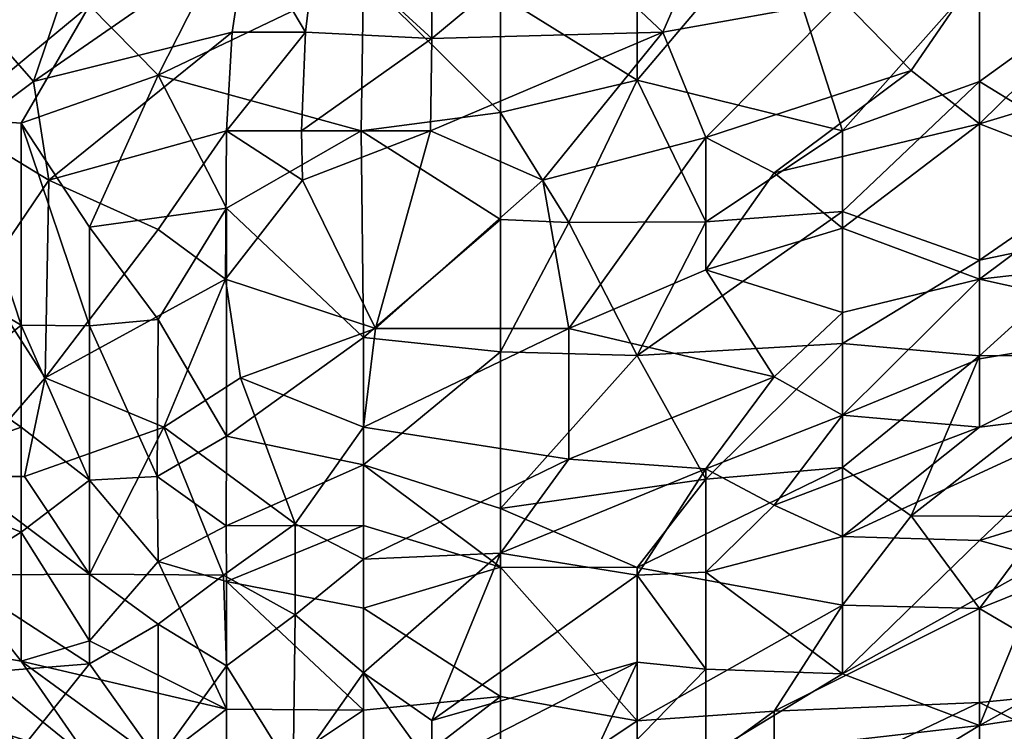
# Model space of a CAD drawing. Extents: x -0.3 to 0.3, y -0.266 to 0.266.
# Tile 91 of 256: x -0.288 to -0.264, y 0.128 to 0.145. Entities that reach past the tile are written whole.
import ezdxf

# ---------------------------------------------------------------- set-up
doc = ezdxf.new("R2010")
doc.units = 0

msp = doc.modelspace()

# ---------------------------------------------------------------- linework, layer by layer
for points in [[(-0.285634, 0.149339, 0.969663), (-0.287663, 0.143367, 0.97903), (-0.289757, 0.145756, 0.982153)], [(-0.286309, 0.145205, 1.152326), (-0.28826, 0.149339, 1.157009), (-0.28962, 0.142477, 1.14452)], [(-0.285634, 0.149339, 0.969663), (-0.282501, 0.14695, 0.964979), (-0.287663, 0.143367, 0.97903)], [(-0.273067, 0.14725, 1.160132), (-0.276378, 0.145458, 1.157009), (-0.273067, 0.143397, 1.153887)], [(-0.269757, 0.147314, 1.160132), (-0.273067, 0.14725, 1.160132), (-0.273067, 0.143397, 1.153887)], [(-0.268102, 0.142173, 1.151281), (-0.269757, 0.147314, 1.160132), (-0.273067, 0.143397, 1.153887)], [(-0.269757, 0.147314, 1.160132), (-0.268102, 0.142173, 1.151281), (-0.264791, 0.145906, 1.157009)], [(-0.264791, 0.142345, 0.949367), (-0.264791, 0.146041, 0.941561), (-0.259826, 0.147238, 0.935316)], [(-0.264791, 0.142345, 0.949367), (-0.259826, 0.147238, 0.935316), (-0.259826, 0.143843, 0.943122)], [(-0.282501, 0.14695, 0.964979), (-0.282866, 0.144562, 0.968102), (-0.287663, 0.143367, 0.97903)], [(-0.282501, 0.14695, 0.964979), (-0.281087, 0.144562, 0.964979), (-0.282866, 0.144562, 0.968102)], [(-0.280804, 0.14695, 0.961857), (-0.281087, 0.144562, 0.964979), (-0.282501, 0.14695, 0.964979)], [(-0.280804, 0.14695, 0.961857), (-0.278033, 0.144404, 0.960296), (-0.281087, 0.144562, 0.964979)], [(-0.27805, 0.14695, 0.957173), (-0.278033, 0.144404, 0.960296), (-0.280804, 0.14695, 0.961857)], [(-0.27805, 0.14695, 0.957173), (-0.274978, 0.14695, 0.95249), (-0.278033, 0.144404, 0.960296)], [(-0.278033, 0.144404, 0.960296), (-0.274978, 0.14695, 0.95249), (-0.27245, 0.144562, 0.95249)], [(-0.274978, 0.14695, 0.95249), (-0.271412, 0.14695, 0.947486), (-0.27245, 0.144562, 0.95249)], [(-0.271412, 0.14695, 0.947486), (-0.268102, 0.145345, 0.946245), (-0.27245, 0.144562, 0.95249)], [(-0.261481, 0.14695, 1.157668), (-0.264791, 0.145906, 1.157009), (-0.263136, 0.144562, 1.154217)], [(-0.284654, 0.14352, 1.150764), (-0.282999, 0.146781, 1.157009), (-0.286309, 0.145205, 1.152326)], [(-0.284654, 0.14352, 1.150764), (-0.279688, 0.145895, 1.157009), (-0.282999, 0.146781, 1.157009)], [(-0.264791, 0.146041, 0.941561), (-0.266446, 0.143632, 0.947806), (-0.268102, 0.145345, 0.946245)], [(-0.264791, 0.146041, 0.941561), (-0.264791, 0.142345, 0.949367), (-0.266446, 0.143632, 0.947806)], [(-0.287663, 0.143367, 0.97903), (-0.289259, 0.142173, 0.983714), (-0.289757, 0.145756, 0.982153)], [(-0.279688, 0.145895, 1.157009), (-0.284654, 0.14352, 1.150764), (-0.279746, 0.142173, 1.150764)], [(-0.276378, 0.142616, 1.152326), (-0.279688, 0.145895, 1.157009), (-0.279746, 0.142173, 1.150764)], [(-0.276378, 0.145458, 1.157009), (-0.279688, 0.145895, 1.157009), (-0.276378, 0.142616, 1.152326)], [(-0.268102, 0.142173, 1.151281), (-0.264791, 0.143367, 1.152646), (-0.264791, 0.145906, 1.157009)], [(-0.263136, 0.144562, 1.154217), (-0.264791, 0.145906, 1.157009), (-0.264791, 0.143367, 1.152646)], [(-0.276378, 0.145458, 1.157009), (-0.276378, 0.142616, 1.152326), (-0.273067, 0.143397, 1.153887)], [(-0.268102, 0.145345, 0.946245), (-0.271412, 0.142016, 0.955612), (-0.27245, 0.144562, 0.95249)], [(-0.268102, 0.145345, 0.946245), (-0.266446, 0.143632, 0.947806), (-0.271412, 0.142016, 0.955612)], [(-0.287964, 0.142356, 1.146081), (-0.286309, 0.145205, 1.152326), (-0.28962, 0.142477, 1.14452)], [(-0.284654, 0.14352, 1.150764), (-0.286309, 0.145205, 1.152326), (-0.287964, 0.142356, 1.146081)], [(-0.287663, 0.143367, 0.97903), (-0.282866, 0.144562, 0.968102), (-0.287297, 0.140979, 0.980592)], [(-0.282866, 0.144562, 0.968102), (-0.282999, 0.142173, 0.971094), (-0.287297, 0.140979, 0.980592)], [(-0.281087, 0.144562, 0.964979), (-0.282999, 0.142173, 0.971094), (-0.282866, 0.144562, 0.968102)], [(-0.281087, 0.144562, 0.964979), (-0.281185, 0.142173, 0.968102), (-0.282999, 0.142173, 0.971094)], [(-0.278033, 0.144404, 0.960296), (-0.281185, 0.142173, 0.968102), (-0.281087, 0.144562, 0.964979)], [(-0.278033, 0.144404, 0.960296), (-0.27245, 0.144562, 0.95249), (-0.278069, 0.142173, 0.963418)], [(-0.27245, 0.144562, 0.95249), (-0.27535, 0.140979, 0.961857), (-0.278069, 0.142173, 0.963418)], [(-0.271412, 0.142016, 0.955612), (-0.27535, 0.140979, 0.961857), (-0.27245, 0.144562, 0.95249)], [(-0.264791, 0.143367, 1.152646), (-0.261481, 0.141336, 1.147642), (-0.263136, 0.144562, 1.154217)], [(-0.278033, 0.144404, 0.960296), (-0.278069, 0.142173, 0.963418), (-0.281185, 0.142173, 0.968102)], [(-0.264791, 0.142345, 0.949367), (-0.259826, 0.143843, 0.943122), (-0.261481, 0.141059, 0.950929)], [(-0.271412, 0.142016, 0.955612), (-0.266446, 0.143632, 0.947806), (-0.269757, 0.141157, 0.955612)], [(-0.266446, 0.143632, 0.947806), (-0.264791, 0.142345, 0.949367), (-0.269757, 0.141157, 0.955612)], [(-0.287663, 0.143367, 0.97903), (-0.287297, 0.140979, 0.980592), (-0.289259, 0.142173, 0.983714)], [(-0.287964, 0.142356, 1.146081), (-0.286309, 0.139844, 1.142958), (-0.284654, 0.14352, 1.150764)], [(-0.282999, 0.140302, 1.146081), (-0.284654, 0.14352, 1.150764), (-0.286309, 0.139844, 1.142958)], [(-0.282999, 0.140302, 1.146081), (-0.279746, 0.142173, 1.150764), (-0.284654, 0.14352, 1.150764)], [(-0.273067, 0.143397, 1.153887), (-0.276378, 0.142616, 1.152326), (-0.274723, 0.139955, 1.147642)], [(-0.274723, 0.139955, 1.147642), (-0.271412, 0.13997, 1.147642), (-0.273067, 0.143397, 1.153887)], [(-0.268102, 0.142173, 1.151281), (-0.273067, 0.143397, 1.153887), (-0.271412, 0.13997, 1.147642)], [(-0.264791, 0.143367, 1.152646), (-0.268102, 0.142173, 1.151281), (-0.268102, 0.140223, 1.147642)], [(-0.264791, 0.143367, 1.152646), (-0.268102, 0.140223, 1.147642), (-0.264791, 0.139048, 1.14452)], [(-0.261481, 0.141336, 1.147642), (-0.264791, 0.143367, 1.152646), (-0.264791, 0.139048, 1.14452)], [(-0.279746, 0.142173, 1.150764), (-0.276378, 0.14003, 1.147642), (-0.276378, 0.142616, 1.152326)], [(-0.276378, 0.14003, 1.147642), (-0.274723, 0.139955, 1.147642), (-0.276378, 0.142616, 1.152326)], [(-0.289847, 0.13859, 1.136713), (-0.287964, 0.137478, 1.136713), (-0.28962, 0.142477, 1.14452)], [(-0.287964, 0.142356, 1.146081), (-0.28962, 0.142477, 1.14452), (-0.287964, 0.137478, 1.136713)], [(-0.287297, 0.140979, 0.980592), (-0.288926, 0.13859, 0.986837), (-0.289259, 0.142173, 0.983714)], [(-0.286309, 0.137459, 1.138275), (-0.287964, 0.142356, 1.146081), (-0.287964, 0.137478, 1.136713)], [(-0.286309, 0.137459, 1.138275), (-0.286309, 0.139844, 1.142958), (-0.287964, 0.142356, 1.146081)], [(-0.287297, 0.140979, 0.980592), (-0.282999, 0.142173, 0.971094), (-0.284654, 0.139785, 0.976933)], [(-0.282999, 0.142173, 0.971094), (-0.283027, 0.13859, 0.975908), (-0.284654, 0.139785, 0.976933)], [(-0.282999, 0.142173, 0.971094), (-0.281159, 0.140979, 0.969663), (-0.283027, 0.13859, 0.975908)], [(-0.281185, 0.142173, 0.968102), (-0.281159, 0.140979, 0.969663), (-0.282999, 0.142173, 0.971094)], [(-0.279746, 0.142173, 1.150764), (-0.282999, 0.140302, 1.146081), (-0.279688, 0.137179, 1.141397)], [(-0.278069, 0.142173, 0.963418), (-0.281159, 0.140979, 0.969663), (-0.281185, 0.142173, 0.968102)], [(-0.281159, 0.140979, 0.969663), (-0.278069, 0.142173, 0.963418), (-0.279398, 0.137396, 0.972786)], [(-0.279746, 0.142173, 1.150764), (-0.279688, 0.137179, 1.141397), (-0.276378, 0.14003, 1.147642)], [(-0.278069, 0.142173, 0.963418), (-0.27535, 0.140979, 0.961857), (-0.279398, 0.137396, 0.972786)], [(-0.268102, 0.140223, 1.147642), (-0.268102, 0.142173, 1.151281), (-0.271412, 0.13997, 1.147642)], [(-0.269757, 0.141157, 0.955612), (-0.264791, 0.142345, 0.949367), (-0.268102, 0.139821, 0.957173)], [(-0.268102, 0.139821, 0.957173), (-0.264791, 0.142345, 0.949367), (-0.264791, 0.13859, 0.958391)], [(-0.264791, 0.13859, 0.958391), (-0.264791, 0.142345, 0.949367), (-0.261481, 0.141059, 0.950929)], [(-0.27535, 0.140979, 0.961857), (-0.271412, 0.142016, 0.955612), (-0.274723, 0.137396, 0.967742)], [(-0.274723, 0.137396, 0.967742), (-0.271412, 0.142016, 0.955612), (-0.271412, 0.138809, 0.961857)], [(-0.271412, 0.138809, 0.961857), (-0.271412, 0.142016, 0.955612), (-0.269757, 0.141157, 0.955612)], [(-0.261481, 0.141336, 1.147642), (-0.264791, 0.139048, 1.14452), (-0.261481, 0.139737, 1.14452)], [(-0.287297, 0.140979, 0.980592), (-0.287383, 0.136202, 0.986837), (-0.288926, 0.13859, 0.986837)], [(-0.287297, 0.140979, 0.980592), (-0.284654, 0.139785, 0.976933), (-0.287383, 0.136202, 0.986837)], [(-0.281159, 0.140979, 0.969663), (-0.279398, 0.137396, 0.972786), (-0.283027, 0.13859, 0.975908)], [(-0.27535, 0.140979, 0.961857), (-0.274723, 0.137396, 0.967742), (-0.279398, 0.137396, 0.972786)], [(-0.269757, 0.141157, 0.955612), (-0.268102, 0.139821, 0.957173), (-0.271412, 0.138809, 0.961857)], [(-0.261481, 0.141059, 0.950929), (-0.259826, 0.139153, 0.955612), (-0.264791, 0.13859, 0.958391)], [(-0.284654, 0.137611, 1.139836), (-0.282999, 0.140302, 1.146081), (-0.286309, 0.139844, 1.142958)], [(-0.284654, 0.137611, 1.139836), (-0.282999, 0.134792, 1.135152), (-0.282999, 0.140302, 1.146081)], [(-0.279688, 0.137179, 1.141397), (-0.282999, 0.140302, 1.146081), (-0.282999, 0.134792, 1.135152)], [(-0.279688, 0.137179, 1.141397), (-0.276378, 0.136828, 1.141397), (-0.276378, 0.14003, 1.147642)], [(-0.276378, 0.14003, 1.147642), (-0.276378, 0.136828, 1.141397), (-0.274723, 0.139955, 1.147642)], [(-0.268102, 0.140223, 1.147642), (-0.271412, 0.13997, 1.147642), (-0.273067, 0.136739, 1.141397)], [(-0.268102, 0.140223, 1.147642), (-0.273067, 0.136739, 1.141397), (-0.268102, 0.137033, 1.141397)], [(-0.268102, 0.140223, 1.147642), (-0.268102, 0.137033, 1.141397), (-0.264791, 0.139048, 1.14452)], [(-0.284654, 0.139785, 0.976933), (-0.283027, 0.13859, 0.975908), (-0.287383, 0.136202, 0.986837)], [(-0.284654, 0.137611, 1.139836), (-0.286309, 0.139844, 1.142958), (-0.286309, 0.137459, 1.138275)], [(-0.276378, 0.136828, 1.141397), (-0.273067, 0.136739, 1.141397), (-0.274723, 0.139955, 1.147642)], [(-0.274723, 0.139955, 1.147642), (-0.273067, 0.136739, 1.141397), (-0.271412, 0.13997, 1.147642)], [(-0.271412, 0.138809, 0.961857), (-0.268102, 0.139821, 0.957173), (-0.268102, 0.13778, 0.961857)], [(-0.268102, 0.139821, 0.957173), (-0.264791, 0.13859, 0.958391), (-0.268102, 0.13778, 0.961857)], [(-0.261481, 0.139737, 1.14452), (-0.264791, 0.139048, 1.14452), (-0.264791, 0.13673, 1.139836)], [(-0.261481, 0.136739, 1.138275), (-0.261481, 0.139737, 1.14452), (-0.264791, 0.13673, 1.139836)], [(-0.264791, 0.139048, 1.14452), (-0.268102, 0.137033, 1.141397), (-0.264791, 0.13673, 1.139836)], [(-0.259826, 0.139153, 0.955612), (-0.259826, 0.13749, 0.960296), (-0.264791, 0.13859, 0.958391)], [(-0.274723, 0.137396, 0.967742), (-0.271412, 0.138809, 0.961857), (-0.269757, 0.136227, 0.966541)], [(-0.269757, 0.136227, 0.966541), (-0.271412, 0.138809, 0.961857), (-0.268102, 0.13778, 0.961857)], [(-0.28962, 0.136151, 1.13203), (-0.287964, 0.137478, 1.136713), (-0.289847, 0.13859, 1.136713)], [(-0.288926, 0.13859, 0.986837), (-0.287383, 0.136202, 0.986837), (-0.289455, 0.133813, 0.994643)], [(-0.284517, 0.135008, 0.983714), (-0.287383, 0.136202, 0.986837), (-0.283027, 0.13859, 0.975908)], [(-0.282658, 0.136202, 0.97903), (-0.284517, 0.135008, 0.983714), (-0.283027, 0.13859, 0.975908)], [(-0.283027, 0.13859, 0.975908), (-0.279398, 0.137396, 0.972786), (-0.282658, 0.136202, 0.97903)], [(-0.268102, 0.135297, 0.968102), (-0.268102, 0.13778, 0.961857), (-0.264791, 0.13859, 0.958391)], [(-0.268102, 0.135297, 0.968102), (-0.264791, 0.13859, 0.958391), (-0.264791, 0.136662, 0.963418)], [(-0.259826, 0.13749, 0.960296), (-0.264791, 0.136662, 0.963418), (-0.264791, 0.13859, 0.958391)], [(-0.268102, 0.13778, 0.961857), (-0.268102, 0.135297, 0.968102), (-0.269757, 0.136227, 0.966541)], [(-0.287964, 0.137478, 1.136713), (-0.28962, 0.136151, 1.13203), (-0.287964, 0.135008, 1.13159)], [(-0.286309, 0.137459, 1.138275), (-0.287964, 0.137478, 1.136713), (-0.286309, 0.133723, 1.130469)], [(-0.286309, 0.133723, 1.130469), (-0.287964, 0.137478, 1.136713), (-0.287964, 0.135008, 1.13159)], [(-0.284676, 0.133813, 1.13203), (-0.284654, 0.137611, 1.139836), (-0.286309, 0.137459, 1.138275)], [(-0.284676, 0.133813, 1.13203), (-0.286309, 0.137459, 1.138275), (-0.286309, 0.133723, 1.130469)], [(-0.284654, 0.137611, 1.139836), (-0.284676, 0.133813, 1.13203), (-0.282999, 0.134792, 1.135152)], [(-0.279398, 0.137396, 0.972786), (-0.279688, 0.135008, 0.977339), (-0.282658, 0.136202, 0.97903)], [(-0.274723, 0.137396, 0.967742), (-0.279688, 0.135008, 0.977339), (-0.279398, 0.137396, 0.972786)], [(-0.279688, 0.135008, 0.977339), (-0.274723, 0.137396, 0.967742), (-0.274723, 0.134238, 0.974347)], [(-0.274723, 0.137396, 0.967742), (-0.269757, 0.136227, 0.966541), (-0.274723, 0.134238, 0.974347)], [(-0.264791, 0.135008, 0.968012), (-0.259826, 0.13749, 0.960296), (-0.261481, 0.135422, 0.966541)], [(-0.259826, 0.13749, 0.960296), (-0.264791, 0.135008, 0.968012), (-0.264791, 0.136662, 0.963418)], [(-0.282999, 0.134792, 1.135152), (-0.279688, 0.134094, 1.135152), (-0.279688, 0.137179, 1.141397)], [(-0.279688, 0.137179, 1.141397), (-0.279688, 0.134094, 1.135152), (-0.276378, 0.136828, 1.141397)], [(-0.273067, 0.136739, 1.141397), (-0.271412, 0.133748, 1.135152), (-0.268102, 0.137033, 1.141397)], [(-0.271412, 0.133748, 1.135152), (-0.268102, 0.134032, 1.135152), (-0.268102, 0.137033, 1.141397)], [(-0.268102, 0.134032, 1.135152), (-0.264791, 0.13673, 1.139836), (-0.268102, 0.137033, 1.141397)], [(-0.279688, 0.134094, 1.135152), (-0.276378, 0.133042, 1.133591), (-0.276378, 0.136828, 1.141397)], [(-0.273067, 0.136739, 1.141397), (-0.276378, 0.136828, 1.141397), (-0.276378, 0.133042, 1.133591)], [(-0.276378, 0.133042, 1.133591), (-0.271412, 0.133748, 1.135152), (-0.273067, 0.136739, 1.141397)], [(-0.266446, 0.132861, 1.13203), (-0.264791, 0.13673, 1.139836), (-0.268102, 0.134032, 1.135152)], [(-0.266446, 0.132861, 1.13203), (-0.261481, 0.136739, 1.138275), (-0.264791, 0.13673, 1.139836)], [(-0.261481, 0.136739, 1.138275), (-0.266446, 0.132861, 1.13203), (-0.263136, 0.132848, 1.130469)], [(-0.264791, 0.136662, 0.963418), (-0.264791, 0.135008, 0.968012), (-0.268102, 0.135297, 0.968102)], [(-0.289455, 0.133813, 0.994643), (-0.287383, 0.136202, 0.986837), (-0.287886, 0.133813, 0.99152)], [(-0.287383, 0.136202, 0.986837), (-0.284517, 0.135008, 0.983714), (-0.287886, 0.133813, 0.99152)], [(-0.281343, 0.132673, 0.983714), (-0.284517, 0.135008, 0.983714), (-0.282658, 0.136202, 0.97903)], [(-0.279688, 0.135008, 0.977339), (-0.281343, 0.132673, 0.983714), (-0.282658, 0.136202, 0.97903)], [(-0.274723, 0.134238, 0.974347), (-0.269757, 0.136227, 0.966541), (-0.271412, 0.133997, 0.972786)], [(-0.271412, 0.133997, 0.972786), (-0.269757, 0.136227, 0.966541), (-0.268102, 0.135297, 0.968102)], [(-0.291275, 0.133829, 1.124224), (-0.287964, 0.135008, 1.13159), (-0.28962, 0.136151, 1.13203)], [(-0.271412, 0.133997, 0.972786), (-0.268102, 0.135297, 0.968102), (-0.269757, 0.133118, 0.974347)], [(-0.268102, 0.135297, 0.968102), (-0.264791, 0.135008, 0.968012), (-0.269757, 0.133118, 0.974347)], [(-0.261481, 0.135422, 0.966541), (-0.268102, 0.132362, 0.975908), (-0.264791, 0.135008, 0.968012)], [(-0.261481, 0.135422, 0.966541), (-0.264791, 0.13227, 0.975908), (-0.268102, 0.132362, 0.975908)], [(-0.259826, 0.133813, 0.971858), (-0.264791, 0.13227, 0.975908), (-0.261481, 0.135422, 0.966541)], [(-0.287964, 0.13247, 1.125785), (-0.287964, 0.135008, 1.13159), (-0.291275, 0.133829, 1.124224)], [(-0.286309, 0.133723, 1.130469), (-0.287964, 0.135008, 1.13159), (-0.287964, 0.13247, 1.125785)], [(-0.284517, 0.135008, 0.983714), (-0.286309, 0.131451, 0.993081), (-0.287886, 0.133813, 0.99152)], [(-0.284517, 0.135008, 0.983714), (-0.283071, 0.131425, 0.988398), (-0.286309, 0.131451, 0.993081)], [(-0.284517, 0.135008, 0.983714), (-0.281343, 0.132673, 0.983714), (-0.283071, 0.131425, 0.988398)], [(-0.279688, 0.135008, 0.977339), (-0.279688, 0.131818, 0.983714), (-0.281343, 0.132673, 0.983714)], [(-0.279688, 0.135008, 0.977339), (-0.274723, 0.134238, 0.974347), (-0.279688, 0.131818, 0.983714)], [(-0.264791, 0.135008, 0.968012), (-0.268102, 0.132362, 0.975908), (-0.269757, 0.133118, 0.974347)], [(-0.284676, 0.133813, 1.13203), (-0.283012, 0.132619, 1.130469), (-0.282999, 0.134792, 1.135152)], [(-0.282999, 0.134792, 1.135152), (-0.283012, 0.132619, 1.130469), (-0.279688, 0.134094, 1.135152)], [(-0.279688, 0.13263, 1.13203), (-0.279688, 0.134094, 1.135152), (-0.283012, 0.132619, 1.130469)], [(-0.274723, 0.134238, 0.974347), (-0.276378, 0.131965, 0.980592), (-0.279688, 0.131818, 0.983714)], [(-0.276378, 0.133042, 1.133591), (-0.279688, 0.134094, 1.135152), (-0.276378, 0.131626, 1.130469)], [(-0.276378, 0.131626, 1.130469), (-0.279688, 0.134094, 1.135152), (-0.279688, 0.13263, 1.13203)], [(-0.276378, 0.131965, 0.980592), (-0.274723, 0.134238, 0.974347), (-0.271412, 0.133997, 0.972786)], [(-0.28962, 0.131434, 1.121101), (-0.287964, 0.13247, 1.125785), (-0.291275, 0.133829, 1.124224)], [(-0.286309, 0.131451, 0.993081), (-0.28962, 0.131428, 0.999326), (-0.289455, 0.133813, 0.994643)], [(-0.287886, 0.133813, 0.99152), (-0.286309, 0.131451, 0.993081), (-0.289455, 0.133813, 0.994643)], [(-0.284654, 0.131757, 1.127346), (-0.284676, 0.133813, 1.13203), (-0.286309, 0.133723, 1.130469)], [(-0.284654, 0.131757, 1.127346), (-0.283012, 0.132619, 1.130469), (-0.284676, 0.133813, 1.13203)], [(-0.276378, 0.131965, 0.980592), (-0.271412, 0.133997, 0.972786), (-0.273067, 0.131425, 0.979923)], [(-0.268102, 0.134032, 1.135152), (-0.271412, 0.133748, 1.135152), (-0.273067, 0.131618, 1.130469)], [(-0.273067, 0.131618, 1.130469), (-0.268102, 0.130703, 1.127346), (-0.268102, 0.134032, 1.135152)], [(-0.271412, 0.133997, 0.972786), (-0.271412, 0.131498, 0.97903), (-0.273067, 0.131425, 0.979923)], [(-0.271412, 0.133997, 0.972786), (-0.269757, 0.133118, 0.974347), (-0.271412, 0.131498, 0.97903)], [(-0.266446, 0.132861, 1.13203), (-0.268102, 0.134032, 1.135152), (-0.268102, 0.130703, 1.127346)], [(-0.264791, 0.13227, 0.975908), (-0.259826, 0.133813, 0.971858), (-0.263136, 0.131813, 0.977469)], [(-0.286309, 0.133723, 1.130469), (-0.287964, 0.13247, 1.125785), (-0.286309, 0.129842, 1.121101)], [(-0.284654, 0.131757, 1.127346), (-0.286309, 0.133723, 1.130469), (-0.286309, 0.129842, 1.121101)], [(-0.271412, 0.133748, 1.135152), (-0.276378, 0.133042, 1.133591), (-0.273067, 0.131618, 1.130469)], [(-0.269757, 0.133118, 0.974347), (-0.268102, 0.132362, 0.975908), (-0.271412, 0.131498, 0.97903)], [(-0.276378, 0.131626, 1.130469), (-0.273067, 0.131618, 1.130469), (-0.276378, 0.133042, 1.133591)], [(-0.268102, 0.130703, 1.127346), (-0.264791, 0.130625, 1.125785), (-0.266446, 0.132861, 1.13203)], [(-0.264791, 0.130625, 1.125785), (-0.263136, 0.132848, 1.130469), (-0.266446, 0.132861, 1.13203)], [(-0.283012, 0.132619, 1.130469), (-0.284654, 0.131757, 1.127346), (-0.282999, 0.131279, 1.127346)], [(-0.281343, 0.132673, 0.983714), (-0.281343, 0.130472, 0.988398), (-0.283071, 0.131425, 0.988398)], [(-0.283012, 0.132619, 1.130469), (-0.282999, 0.131279, 1.127346), (-0.279688, 0.13263, 1.13203)], [(-0.279688, 0.13263, 1.13203), (-0.282999, 0.131279, 1.127346), (-0.279688, 0.130627, 1.127346)], [(-0.281343, 0.130472, 0.988398), (-0.281343, 0.132673, 0.983714), (-0.279688, 0.131818, 0.983714)], [(-0.279688, 0.13263, 1.13203), (-0.279688, 0.130627, 1.127346), (-0.276378, 0.131626, 1.130469)], [(-0.259826, 0.132619, 1.127524), (-0.263136, 0.132848, 1.130469), (-0.264791, 0.130625, 1.125785)], [(-0.261481, 0.128675, 1.117979), (-0.259826, 0.132619, 1.127524), (-0.264791, 0.130625, 1.125785)], [(-0.287964, 0.13247, 1.125785), (-0.28962, 0.131434, 1.121101), (-0.287964, 0.129349, 1.117979)], [(-0.286309, 0.129842, 1.121101), (-0.287964, 0.13247, 1.125785), (-0.287964, 0.129349, 1.117979)], [(-0.271412, 0.131498, 0.97903), (-0.268102, 0.132362, 0.975908), (-0.268102, 0.129039, 0.985275)], [(-0.268102, 0.132362, 0.975908), (-0.264791, 0.13227, 0.975908), (-0.268102, 0.129039, 0.985275)], [(-0.268102, 0.129039, 0.985275), (-0.264791, 0.13227, 0.975908), (-0.263136, 0.131813, 0.977469)], [(-0.279688, 0.129068, 0.989959), (-0.279688, 0.131818, 0.983714), (-0.276378, 0.131965, 0.980592)], [(-0.279688, 0.129068, 0.989959), (-0.276378, 0.131965, 0.980592), (-0.278033, 0.127914, 0.99152)], [(-0.276378, 0.131965, 0.980592), (-0.273067, 0.131425, 0.979923), (-0.278033, 0.127914, 0.99152)], [(-0.284654, 0.131757, 1.127346), (-0.286309, 0.129842, 1.121101), (-0.282999, 0.128185, 1.11954)], [(-0.282999, 0.128185, 1.11954), (-0.282999, 0.131279, 1.127346), (-0.284654, 0.131757, 1.127346)], [(-0.281343, 0.130472, 0.988398), (-0.279688, 0.131818, 0.983714), (-0.279688, 0.129068, 0.989959)], [(-0.268102, 0.129039, 0.985275), (-0.263136, 0.131813, 0.977469), (-0.264791, 0.127797, 0.989959)], [(-0.263136, 0.131813, 0.977469), (-0.25817, 0.131483, 0.980592), (-0.264791, 0.127797, 0.989959)], [(-0.28962, 0.131428, 0.999326), (-0.286309, 0.131451, 0.993081), (-0.286309, 0.129282, 0.997765)], [(-0.28962, 0.129639, 1.116418), (-0.287964, 0.129349, 1.117979), (-0.28962, 0.131434, 1.121101)], [(-0.28962, 0.131428, 0.999326), (-0.286309, 0.129282, 0.997765), (-0.289432, 0.129036, 1.00401)], [(-0.283071, 0.131425, 0.988398), (-0.284654, 0.130248, 0.993081), (-0.286309, 0.131451, 0.993081)], [(-0.286309, 0.131451, 0.993081), (-0.284654, 0.130248, 0.993081), (-0.286309, 0.129282, 0.997765)], [(-0.284654, 0.130248, 0.993081), (-0.283071, 0.131425, 0.988398), (-0.282999, 0.129235, 0.993081)], [(-0.283071, 0.131425, 0.988398), (-0.281343, 0.130472, 0.988398), (-0.282999, 0.129235, 0.993081)], [(-0.279688, 0.130627, 1.127346), (-0.276378, 0.128498, 1.122662), (-0.276378, 0.131626, 1.130469)], [(-0.273067, 0.131425, 0.979923), (-0.273067, 0.129324, 0.985275), (-0.278033, 0.127914, 0.99152)], [(-0.276378, 0.131626, 1.130469), (-0.273067, 0.127908, 1.121101), (-0.273067, 0.131618, 1.130469)], [(-0.276378, 0.128498, 1.122662), (-0.273067, 0.127908, 1.121101), (-0.276378, 0.131626, 1.130469)], [(-0.273067, 0.131618, 1.130469), (-0.273067, 0.127908, 1.121101), (-0.268102, 0.130703, 1.127346)], [(-0.273067, 0.131425, 0.979923), (-0.271412, 0.131498, 0.97903), (-0.271412, 0.129159, 0.985275)], [(-0.273067, 0.131425, 0.979923), (-0.271412, 0.129159, 0.985275), (-0.273067, 0.129324, 0.985275)], [(-0.271412, 0.129159, 0.985275), (-0.271412, 0.131498, 0.97903), (-0.268102, 0.129039, 0.985275)], [(-0.25817, 0.131483, 0.980592), (-0.261481, 0.128291, 0.989959), (-0.264791, 0.127797, 0.989959)], [(-0.279688, 0.130627, 1.127346), (-0.282999, 0.131279, 1.127346), (-0.279688, 0.128166, 1.121101)], [(-0.282999, 0.128185, 1.11954), (-0.279688, 0.128166, 1.121101), (-0.282999, 0.131279, 1.127346)], [(-0.279688, 0.130627, 1.127346), (-0.279688, 0.128166, 1.121101), (-0.276378, 0.128498, 1.122662)], [(-0.273067, 0.127908, 1.121101), (-0.269757, 0.12814, 1.121101), (-0.268102, 0.130703, 1.127346)], [(-0.264791, 0.130625, 1.125785), (-0.268102, 0.130703, 1.127346), (-0.269757, 0.12814, 1.121101)], [(-0.264791, 0.128353, 1.11954), (-0.264791, 0.130625, 1.125785), (-0.269757, 0.12814, 1.121101)], [(-0.261481, 0.128675, 1.117979), (-0.264791, 0.130625, 1.125785), (-0.264791, 0.128353, 1.11954)], [(-0.284654, 0.126951, 1.000888), (-0.286309, 0.129282, 0.997765), (-0.284654, 0.130248, 0.993081)], [(-0.284654, 0.126951, 1.000888), (-0.284654, 0.130248, 0.993081), (-0.282999, 0.129235, 0.993081)], [(-0.282999, 0.129235, 0.993081), (-0.281343, 0.130472, 0.988398), (-0.28139, 0.126648, 0.997765)], [(-0.281343, 0.130472, 0.988398), (-0.279688, 0.129068, 0.989959), (-0.28139, 0.126648, 0.997765)], [(-0.287964, 0.129349, 1.117979), (-0.282999, 0.128185, 1.11954), (-0.286309, 0.129842, 1.121101)], [(-0.287964, 0.129349, 1.117979), (-0.28962, 0.129639, 1.116418), (-0.286309, 0.126966, 1.113295)], [(-0.28962, 0.127969, 1.111734), (-0.286309, 0.126966, 1.113295), (-0.28962, 0.129639, 1.116418)], [(-0.289432, 0.129036, 1.00401), (-0.286309, 0.129282, 0.997765), (-0.287964, 0.127223, 1.005571)], [(-0.282999, 0.128185, 1.11954), (-0.287964, 0.129349, 1.117979), (-0.284654, 0.126931, 1.114856)], [(-0.284654, 0.126931, 1.114856), (-0.287964, 0.129349, 1.117979), (-0.286309, 0.126966, 1.113295)], [(-0.286309, 0.129282, 0.997765), (-0.284654, 0.126951, 1.000888), (-0.287964, 0.127223, 1.005571)], [(-0.278033, 0.12678, 0.994643), (-0.273067, 0.129324, 0.985275), (-0.274723, 0.12575, 0.996204)], [(-0.278033, 0.127914, 0.99152), (-0.273067, 0.129324, 0.985275), (-0.278033, 0.12678, 0.994643)], [(-0.274723, 0.12575, 0.996204), (-0.273067, 0.129324, 0.985275), (-0.271412, 0.129159, 0.985275)], [(-0.284654, 0.126951, 1.000888), (-0.282999, 0.129235, 0.993081), (-0.28139, 0.126648, 0.997765)], [(-0.28139, 0.126648, 0.997765), (-0.279688, 0.129068, 0.989959), (-0.279688, 0.125564, 0.999326)], [(-0.279688, 0.125564, 0.999326), (-0.279688, 0.129068, 0.989959), (-0.278033, 0.12678, 0.994643)], [(-0.278033, 0.127914, 0.99152), (-0.278033, 0.12678, 0.994643), (-0.279688, 0.129068, 0.989959)], [(-0.271412, 0.129159, 0.985275), (-0.271412, 0.127035, 0.99152), (-0.274723, 0.12575, 0.996204)], [(-0.271412, 0.129159, 0.985275), (-0.268102, 0.129039, 0.985275), (-0.271412, 0.127035, 0.99152)], [(-0.289432, 0.129036, 1.00401), (-0.287964, 0.127223, 1.005571), (-0.28962, 0.126699, 1.010255)], [(-0.268102, 0.129039, 0.985275), (-0.264791, 0.127797, 0.989959), (-0.271412, 0.127035, 0.99152)], [(-0.264791, 0.128353, 1.11954), (-0.261481, 0.126689, 1.111734), (-0.261481, 0.128675, 1.117979)], [(-0.279688, 0.125934, 1.114856), (-0.276378, 0.128498, 1.122662), (-0.279688, 0.128166, 1.121101)], [(-0.276378, 0.128498, 1.122662), (-0.279688, 0.125934, 1.114856), (-0.276378, 0.125691, 1.114856)], [(-0.276378, 0.128498, 1.122662), (-0.276378, 0.125691, 1.114856), (-0.273067, 0.127908, 1.121101)], [(-0.269757, 0.125985, 1.114856), (-0.264791, 0.128353, 1.11954), (-0.269757, 0.12814, 1.121101)], [(-0.264791, 0.128353, 1.11954), (-0.269757, 0.125985, 1.114856), (-0.264791, 0.1258, 1.111734)], [(-0.261481, 0.126689, 1.111734), (-0.264791, 0.128353, 1.11954), (-0.264791, 0.1258, 1.111734)], [(-0.284654, 0.126931, 1.114856), (-0.282999, 0.125959, 1.113295), (-0.282999, 0.128185, 1.11954)], [(-0.282999, 0.128185, 1.11954), (-0.282999, 0.125959, 1.113295), (-0.279688, 0.128166, 1.121101)], [(-0.279688, 0.125934, 1.114856), (-0.279688, 0.128166, 1.121101), (-0.282999, 0.125959, 1.113295)], [(-0.273067, 0.125726, 1.114856), (-0.269757, 0.12814, 1.121101), (-0.273067, 0.127908, 1.121101)], [(-0.269757, 0.12814, 1.121101), (-0.273067, 0.125726, 1.114856), (-0.269757, 0.125985, 1.114856)], [(-0.268102, 0.125786, 0.996204), (-0.261481, 0.128291, 0.989959), (-0.261481, 0.127508, 0.993081)], [(-0.264791, 0.127797, 0.989959), (-0.261481, 0.128291, 0.989959), (-0.268102, 0.125786, 0.996204)], [(-0.287964, 0.125563, 1.10705), (-0.28962, 0.127969, 1.111734), (-0.28962, 0.125399, 1.103928)], [(-0.286309, 0.126966, 1.113295), (-0.28962, 0.127969, 1.111734), (-0.287964, 0.125563, 1.10705)], [(-0.276378, 0.125691, 1.114856), (-0.273067, 0.125726, 1.114856), (-0.273067, 0.127908, 1.121101)], [(-0.271412, 0.127035, 0.99152), (-0.264791, 0.127797, 0.989959), (-0.268102, 0.125786, 0.996204)]]:
    msp.add_3dface(points)

doc.saveas('drawing.dxf')
